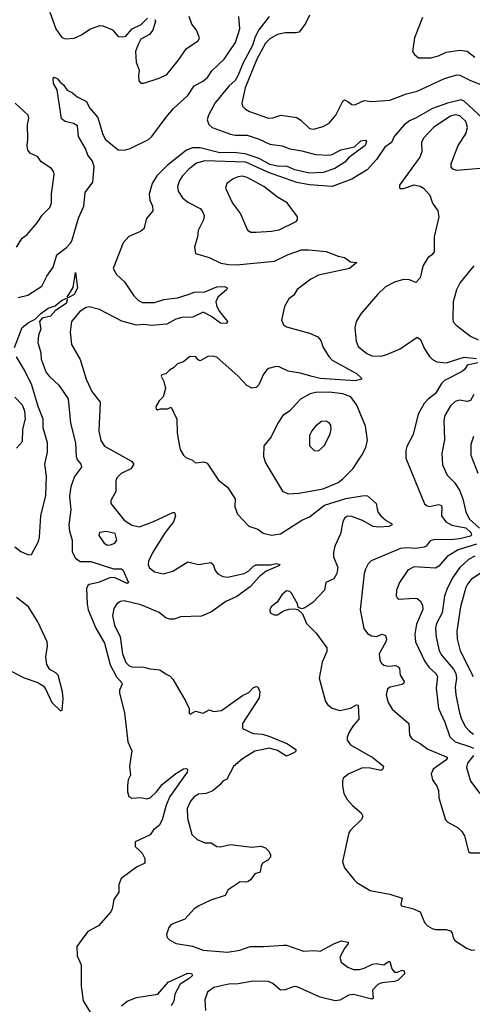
# Model space of a CAD drawing. Extents: x 2056909 to 2160450, y 827444 to 1016825.
# Tile 186 of 256: x 2063027 to 2066008, y 907445 to 913935. Entities that reach past the tile are written whole.
import ezdxf

# ---------------------------------------------------------------- set-up
doc = ezdxf.new("R2010")
doc.units = 0

msp = doc.modelspace()

# ---------------------------------------------------------------- linework, layer by layer
at = {"layer": '0CON10XD'}
for points in [[(2063017, 912103), (2063080.8, 912119.2), (2063172.4, 912177.6), (2063204.5, 912245.5), (2063246.3, 912303.7), (2063271.4, 912385), (2063335, 912432.9), (2063363.3, 912465), (2063372.7, 912485), (2063413, 912627), (2063450, 912705), (2063458.6, 912795), (2063508.2, 912865), (2063516.6, 912965), (2063505, 913001.9), (2063475, 913043.1), (2063458.9, 913085), (2063414.4, 913165), (2063406.3, 913236.3), (2063381.4, 913251.4), (2063326.7, 913265), (2063301.9, 913281.9), (2063272.7, 913472.7), (2063250, 913515), (2063246.7, 913545), (2063253, 913557), (2063275, 913546.2), (2063292.9, 913522.9), (2063315, 913506.7), (2063339.4, 913469.4), (2063375, 913451.9), (2063405.6, 913425.6), (2063465.6, 913395.6), (2063486.9, 913355), (2063541.2, 913291.2), (2063572, 913185), (2063588.5, 913148.5), (2063675, 913078), (2063715.8, 913075.8), (2063755, 913086.5), (2063874.3, 913145), (2063896.7, 913165), (2063991.7, 913291.7), (2064040.5, 913349.5), (2064134, 913435), (2064175, 913500), (2064231.7, 913528.3), (2064262.7, 913555), (2064291.8, 913598.2), (2064372.4, 913675), (2064448.7, 913785), (2064476.4, 913875), (2064469.4, 913955)], [(2063225.6, 913985.6), (2063265, 913873.8), (2063305, 913816.7), (2063325, 913808.8), (2063385, 913812.5), (2063433.3, 913835), (2063488.3, 913871.7), (2063555, 913896), (2063575, 913894), (2063638.3, 913868.3), (2063675, 913823.3), (2063705, 913822.5), (2063725, 913827.5), (2063767.5, 913875), (2063826.1, 913903.9), (2063867.5, 913945)], [(2063916.4, 913936.4), (2063920, 913925), (2063903.3, 913865), (2063882.3, 913837.7), (2063824.1, 913805.9), (2063803.9, 913766.1), (2063790, 913725), (2063793.8, 913655), (2063813, 913603), (2063808, 913565), (2063811.7, 913531.7), (2063825, 913517.5), (2063845, 913516.7), (2063945, 913550), (2063995, 913574), (2064070, 913665), (2064125.5, 913744.5), (2064202.5, 913795), (2064211.2, 913815), (2064191.2, 913865), (2064160, 913905), (2064143.3, 913955)], [(2064670.5, 913955), (2064601.2, 913868.8), (2064577.1, 913822.9), (2064559.7, 913765), (2064498.3, 913651.7), (2064463.7, 913565), (2064444.9, 913535.1), (2064405, 913496.3), (2064313.6, 913386.4), (2064269.6, 913305), (2064262.3, 913275), (2064273.3, 913245), (2064294.3, 913225), (2064415, 913180.8), (2064445, 913174.7), (2064525, 913173.6), (2064605, 913147.6), (2064675, 913115.4), (2064755, 913103.9), (2064805, 913083.9), (2064885, 913070.4)], [(2064936.5, 913965), (2064909.4, 913910.6), (2064867, 913853), (2064845, 913847.5), (2064775, 913847.3), (2064725, 913837.3), (2064675, 913809.6), (2064645, 913780), (2064589.2, 913675), (2064512.7, 913485), (2064489.2, 913385), (2064493.8, 913365), (2064514.4, 913344.4), (2064540.2, 913330.2), (2064665, 913285.6), (2064695, 913287.5), (2064746.6, 913306.6), (2064851.3, 913291.3), (2064881.1, 913271.1), (2064935, 913218), (2064962.7, 913212.7), (2065025, 913230.6), (2065065, 913253.1), (2065108.9, 913305), (2065155, 913398.8), (2065165, 913405.8), (2065188.8, 913395), (2065215, 913376), (2065233.9, 913373.9), (2065295, 913401.4), (2065345, 913396.2), (2065465, 913404.7), (2065574.4, 913445.6), (2065645, 913463.2), (2065825, 913547.4), (2065905, 913572.6), (2065925, 913570.3), (2065995, 913533.3), (2066085, 913500)], [(2065680.3, 913949.7), (2065626.7, 913815), (2065613.8, 913725), (2065626.7, 913705), (2065654.2, 913684.2), (2065735, 913682.9), (2065785, 913695.8), (2065835, 913720.6), (2065925.8, 913734.2), (2065975, 913728.6), (2066025, 913688.6)], [(2066075.3, 913285), (2065955, 913398.3), (2065935, 913407.3), (2065845, 913385.3), (2065745, 913349.5), (2065637.3, 913287.3), (2065595, 913269.2), (2065558.9, 913241.1), (2065493.9, 913165), (2065475.6, 913125), (2065432.7, 913095), (2065377.6, 913012.4), (2065314.3, 912945.7), (2065215, 912884.7), (2065085.3, 912834.7), (2064935, 912846.3), (2064851.4, 912861.4), (2064665, 912926.7), (2064515, 912996.5), (2064245.3, 913004.7), (2064190.9, 912989.2), (2064140.4, 912949.6), (2064097.8, 912905), (2064078.5, 912875), (2064066.5, 912835), (2064070.5, 912805), (2064099.8, 912759.8), (2064133, 912733), (2064215, 912689.4), (2064228.1, 912675), (2064240.8, 912645), (2064237.5, 912615), (2064201.1, 912545), (2064196.7, 912503.3), (2064177.5, 912435), (2064183.8, 912393.8), (2064275, 912367.1), (2064351.1, 912331.1), (2064405, 912320.4), (2064455, 912319.2), (2064705, 912343.8), (2064795, 912386.2), (2064882.7, 912417.3), (2064928.9, 912418.9), (2065045, 912407.1), (2065125, 912375.8), (2065166.6, 912366.6), (2065205, 912338.8), (2065246.2, 912335), (2065200, 912295), (2064995, 912251.1), (2064944.6, 912225.4), (2064855, 912156.2), (2064831.2, 912118.8), (2064800, 912095), (2064770, 912045), (2064751.2, 911955), (2064765, 911923.8), (2064785, 911910.8), (2064935, 911869.2), (2064990, 911845), (2065010.3, 911820.3), (2065024.5, 911774.5), (2065062, 911715), (2065085, 911690), (2065245, 911602.7), (2065276.2, 911575), (2065280, 911565), (2065236.4, 911553.6), (2065005, 911570), (2064952.7, 911582.7), (2064875, 911605.4), (2064795, 911618.8), (2064735, 911647.1), (2064715, 911650), (2064665, 911635.6), (2064652, 911625), (2064630, 911595), (2064602.6, 911527.4), (2064585, 911511.1), (2064555, 911505.6), (2064523.5, 911523.5), (2064465.7, 911585), (2064325, 911710), (2064295, 911718), (2064265, 911716), (2064215, 911685.8), (2064202.4, 911692.4), (2064185, 911715.8), (2064145, 911713.8), (2064105, 911680), (2064065, 911666.2), (2064040.3, 911639.7), (2064014.2, 911625.8), (2063988.3, 911601.7), (2063962.5, 911595), (2063957.5, 911585), (2063975, 911550), (2063986.7, 911505), (2063970.7, 911449.3), (2063945, 911422.5), (2063923.8, 911385), (2063925, 911370), (2063935, 911363.3), (2063955, 911370), (2063999.3, 911370.7), (2064025, 911380), (2064061.7, 911301.7), (2064063.6, 911213.6), (2064070.7, 911170.7), (2064082.6, 911102.6), (2064105, 911063.8), (2064120.3, 911050.3), (2064165, 911031.4), (2064185, 911014.3), (2064241.7, 911021.7), (2064261.7, 911011.7), (2064335, 910900), (2064395, 910854), (2064445.7, 910775.7), (2064443.3, 910725), (2064461.2, 910675), (2064535, 910596.2), (2064595, 910575.8), (2064631.2, 910551.2), (2064685, 910536.7), (2064744.6, 910545.4), (2064884.7, 910635.3), (2064935, 910657.9), (2065033.8, 910735), (2065175, 910778.8), (2065295, 910798.9), (2065317, 910797), (2065374, 910745), (2065381.1, 910711.1), (2065387.6, 910687.6), (2065405.8, 910665), (2065440, 910635), (2065476.7, 910615), (2065480, 910605), (2065457.5, 910595), (2065395, 910590), (2065353.9, 910593.9), (2065283.9, 910633.9), (2065215, 910660.9), (2065185, 910662.1), (2065165, 910648.6), (2065154.7, 910625.3), (2065140.4, 910545), (2065102.2, 910465), (2065092.5, 910425), (2065094.5, 910395), (2065122.1, 910325), (2065115.5, 910285), (2065095, 910249.2), (2065042.5, 910225), (2065033.8, 910175), (2064957.2, 910092.8), (2064905, 910057.5), (2064885, 910052.5), (2064868.3, 910058.3), (2064861.7, 910061.7), (2064856.7, 910085), (2064816.2, 910155), (2064805, 910166.2), (2064785, 910170), (2064752.5, 910145), (2064722.5, 910095), (2064683.8, 910065), (2064674, 910045), (2064676.7, 910025), (2064701.7, 910011.7), (2064725, 910011.2), (2064765, 910037.5), (2064800.7, 910049.3), (2064835, 910052.5), (2064858.3, 910048.3), (2064888.3, 910018.3), (2064915.9, 909955.9), (2064980.3, 909890.3), (2065050, 909795), (2065048.8, 909771.2), (2065018.8, 909701.2), (2064998.8, 909595), (2065041.7, 909441.7), (2065055, 909422), (2065085, 909397.5), (2065135, 909381.4), (2065205, 909396.7), (2065245, 909420), (2065256.9, 909416.9), (2065261.4, 909325), (2065221.5, 909278.5), (2065194.4, 909235), (2065182.5, 909205), (2065183.8, 909185), (2065204.6, 909154.6), (2065355, 909068.8), (2065422, 909015), (2065418.6, 908995), (2065405, 908985.7), (2065335, 909001.5), (2065285, 909002.7), (2065195, 908964.4), (2065158.1, 908935), (2065151.9, 908915), (2065152.9, 908885), (2065162, 908835), (2065184, 908795), (2065218.8, 908755), (2065275, 908706.2), (2065286.7, 908685), (2065277.7, 908662.3), (2065205, 908593.3), (2065193.8, 908575), (2065156.2, 908405), (2065153.8, 908385), (2065166.7, 908345), (2065228.8, 908265), (2065246.8, 908246.8), (2065335, 908196), (2065465, 908171.4), (2065546.7, 908145), (2065537.5, 908105), (2065542.5, 908095), (2065615, 908076.7), (2065663.8, 908055), (2065693.8, 907985), (2065713.2, 907963.2), (2065743.3, 907945), (2065765, 907937.5), (2065835, 907937.5), (2065865, 907930), (2065876.2, 907915), (2065881.2, 907885), (2065893.3, 907865), (2065975, 907812.5), (2066005, 907801.4), (2066025, 907804.2)], [(2063006.2, 912435), (2063043.8, 912495), (2063075, 912518.8), (2063140.6, 912595), (2063175, 912647.5), (2063225, 912697.5), (2063236.7, 912725), (2063236.9, 912785), (2063254.1, 912914.1), (2063248.8, 912935), (2063235, 912953.3), (2063168.3, 912998.3), (2063145, 913031.2), (2063096.2, 913055), (2063080.8, 913075), (2063075.6, 913105), (2063080.6, 913145), (2063078.6, 913245), (2063086, 913285), (2063081.2, 913305), (2062995.8, 913385)], [(2066085, 912955.5), (2065905, 912942), (2065879.3, 912949.3), (2065868.8, 912965), (2065868, 912985), (2065883.2, 913026.8), (2065915.6, 913105), (2065965, 913182), (2065976.7, 913225), (2065964.6, 913265), (2065925, 913301.8), (2065895, 913308.6), (2065865, 913298.8), (2065753.8, 913226.2), (2065685.6, 913155), (2065673.1, 913125), (2065674.4, 913065), (2065662.2, 913027.8), (2065528.8, 912845), (2065527.5, 912827.5), (2065535, 912822.5), (2065555, 912823.3), (2065625, 912847.5), (2065665, 912837.5), (2065687.5, 912825), (2065728.8, 912778.8), (2065745.8, 912725.8), (2065781.2, 912675), (2065786.7, 912635), (2065755.9, 912504.1), (2065756, 912405), (2065741.2, 912385), (2065714.2, 912365), (2065683.8, 912315), (2065675, 912282.5), (2065665, 912232.5), (2065637, 912203), (2065595, 912220), (2065555, 912222), (2065495, 912205.6), (2065435, 912174.2), (2065385, 912125.8), (2065273, 911997), (2065243.1, 911945), (2065233.3, 911905), (2065242.9, 911815), (2065255, 911781.2), (2065314.2, 911735), (2065345, 911720), (2065405, 911718.2), (2065445, 911728.5), (2065533.8, 911766.2), (2065645, 911842), (2065667.1, 911827.1), (2065692, 911765), (2065726, 911715), (2065745.5, 911695.5), (2065775, 911678.9), (2065835, 911672.3), (2065955, 911710), (2066035, 911702.2)], [(2064885, 913070.4), (2064975, 913047.1), (2065065, 913041.2), (2065085, 913046), (2065142, 913078), (2065232.7, 913097.3), (2065274, 913136), (2065305, 913140), (2065311.7, 913131.7), (2065301.4, 913105), (2065193.3, 913025), (2065168, 912995), (2065101.4, 912955), (2065025, 912928.1), (2064935, 912922.8), (2064837.8, 912945), (2064785, 912969.3), (2064735, 912967.6), (2064675, 912979.9), (2064605, 913020.5), (2064511.9, 913051.9), (2064435, 913059.1), (2064345, 913058.2), (2064215, 913090.6), (2064165, 913090.7), (2064125.9, 913075), (2063997.6, 912975), (2063929.2, 912905), (2063898.6, 912855), (2063878.5, 912785), (2063883.6, 912745), (2063902.2, 912705), (2063904, 912675), (2063861.8, 912625), (2063843.6, 912556.4), (2063821.3, 912538.7), (2063745, 912505.6), (2063708.1, 912465), (2063641.2, 912295), (2063664.2, 912255), (2063717.1, 912207.1), (2063779.4, 912115), (2063810, 912085), (2063835, 912070.9), (2063915, 912070.8), (2063975, 912091.1), (2064065, 912101.1), (2064135.7, 912124.3), (2064175, 912139.6), (2064245, 912142.1), (2064325, 912173.5), (2064375, 912175.6), (2064390, 912170), (2064393.8, 912165), (2064388.8, 912155), (2064330.8, 912105), (2064319.4, 912075), (2064324.3, 912045), (2064341.7, 912011.7), (2064395, 911946.7), (2064394, 911936), (2064387.6, 911932.4), (2064350, 911935), (2064289.1, 911979.1), (2064235, 912006.9), (2064166, 911974), (2064095, 911972.7), (2064055, 911960.8), (2063995, 911928.9), (2063895, 911918.4), (2063845, 911925.3), (2063795, 911921.3), (2063698.8, 911948.8), (2063552, 912025), (2063485, 912042.2), (2063465, 912038.9), (2063425, 912014.5), (2063367.5, 911945), (2063360, 911875), (2063367.1, 911795), (2063425, 911696.2), (2063464.5, 911565), (2063501.5, 911485), (2063555.8, 911415), (2063548.6, 911225), (2063560.6, 911160.6), (2063584.6, 911124.6), (2063763.8, 911025), (2063779.2, 911005), (2063759.2, 910975), (2063695, 910944.5), (2063665.5, 910915), (2063659.5, 910895), (2063660.8, 910825), (2063626.2, 910765), (2063626.7, 910745), (2063715, 910636.7), (2063765, 910603.8), (2063815, 910591.2), (2063904.5, 910625.5), (2064035, 910686), (2064046, 910686), (2064052, 910665), (2064038.6, 910625), (2063985, 910554.3), (2063902.7, 910425), (2063875.6, 910365), (2063872.2, 910345), (2063878.6, 910325), (2063915, 910295.6), (2063973.4, 910283.4), (2064035, 910300.5), (2064135, 910362), (2064205, 910344), (2064285, 910358), (2064300.8, 910345), (2064314.3, 910305), (2064332.2, 910282.2), (2064364.6, 910264.6), (2064395, 910261.5), (2064506, 910285), (2064535, 910302.9), (2064566.4, 910333.6), (2064585, 910342.1), (2064677.8, 910342.2), (2064715, 910351.1), (2064742.5, 910345), (2064734, 910335), (2064650.9, 910299.2), (2064605.3, 910264.7), (2064543.7, 910196.3), (2064457.1, 910132.9), (2064385, 910099.2), (2064289.1, 910030.9), (2064225, 910002.7), (2064085, 910000), (2064045, 909984.3), (2064015, 909983.1), (2063991.3, 909991.3), (2063945, 910027.5), (2063825, 910077.3), (2063715.5, 910104.5), (2063689.8, 910100.2), (2063665.8, 910085), (2063646.3, 910053.7), (2063637.5, 910005), (2063651.8, 909945), (2063687.6, 909867.6), (2063704.2, 909754.2), (2063725, 909697.1), (2063745, 909677.5), (2063765, 909669.1), (2063845, 909667.5), (2063886.4, 909656.4), (2063950, 909650), (2063990.3, 909620.3), (2064017.9, 909607.9), (2064035, 909588.8), (2064120.7, 909440.7), (2064142.5, 909395), (2064142.5, 909365), (2064148.3, 909358.3), (2064185, 909376.7), (2064234.2, 909364.2), (2064275, 909386), (2064305, 909374.2), (2064355, 909381.9), (2064495, 909480), (2064535, 909500), (2064566.4, 909533.6), (2064585, 909540), (2064595, 909536.7), (2064608.6, 909505), (2064604.3, 909465), (2064494.6, 909295.4), (2064493.1, 909263.1), (2064565, 909230.8), (2064625, 909226.2), (2064675, 909211.1), (2064791.3, 909161.3), (2064846.2, 909125), (2064845.9, 909114.1), (2064837.5, 909105), (2064785, 909080), (2064725, 909118.5), (2064672.6, 909132.6), (2064575, 909113.3), (2064495, 909063.8), (2064435, 909012.9), (2064391.2, 908928.8), (2064364.6, 908915.4), (2064345, 908890.8), (2064298.3, 908851.7), (2064255.5, 908834.5), (2064205, 908829.5), (2064176.7, 908813.3), (2064150.5, 908785), (2064130.4, 908735), (2064132, 908672), (2064160, 908565), (2064195, 908531.8), (2064245, 908509.7), (2064288.3, 908508.3), (2064325, 908484.5), (2064346.7, 908483.3), (2064415, 908498.6), (2064555, 908480), (2064615, 908486.7), (2064645, 908476.7), (2064666.7, 908455), (2064679.3, 908429.3), (2064677.5, 908415), (2064660, 908395), (2064626.7, 908375), (2064616.7, 908355), (2064610, 908315), (2064575, 908306), (2064546.7, 908265), (2064532.5, 908255), (2064515, 908250), (2064477.8, 908252.2), (2064400.5, 908199.5), (2064378.9, 908161.1), (2064285, 908132.5), (2064206.7, 908095), (2064176.7, 908075), (2064115, 908006.7), (2064025, 907970), (2064009.3, 907950.7), (2063993.3, 907905), (2063997.5, 907885), (2064015, 907867.5), (2064056.1, 907846.1), (2064165, 907827.5), (2064235, 907802.5), (2064395, 907788.2), (2064477.6, 907802.4), (2064545, 907826.9), (2064634.5, 907825.5), (2064765, 907835.7), (2064785, 907834.3), (2064895.5, 907795.5), (2064965, 907800), (2065005, 907794.4), (2065096.5, 907843.5), (2065145, 907863.1), (2065190, 907855), (2065190.8, 907845), (2065166.1, 907813.9), (2065135.6, 907755), (2065143.2, 907723.2), (2065188.9, 907688.9), (2065225, 907674.4), (2065265, 907673.6), (2065295, 907682.3), (2065349.6, 907710.4), (2065375, 907712.9), (2065424.6, 907705.4), (2065455, 907726.9), (2065465, 907726.2), (2065477.9, 907677.9), (2065495, 907657.5), (2065515, 907655.8), (2065545, 907670), (2065558, 907665), (2065561.2, 907645), (2065519.2, 907605), (2065495.4, 907594.6), (2065412.4, 907587.6), (2065384.6, 907575.4), (2065351.4, 907538.6), (2065355.6, 907485), (2065345, 907478.6), (2065225, 907508.9), (2065194.5, 907505.5), (2065135, 907471.9), (2065105, 907467.5), (2065005, 907491.5), (2064855, 907560), (2064835, 907561.5), (2064775, 907541.2), (2064745, 907538.9), (2064695, 907582.5), (2064665, 907594.6), (2064565, 907596.8), (2064465, 907579.3), (2064405, 907576.7), (2064305, 907556.5), (2064264.3, 907525), (2064245.7, 907475), (2064250.8, 907405)], [(2064585, 912534.2), (2064685, 912540), (2064735, 912550), (2064847.5, 912605), (2064856.7, 912615), (2064857.5, 912635), (2064788.6, 912728.6), (2064725, 912764.5), (2064635.2, 912835.2), (2064525, 912895.4), (2064495, 912904.5), (2064465, 912899.5), (2064433.6, 912886.4), (2064390, 912855), (2064381.2, 912825), (2064428.6, 912725), (2064480.8, 912655), (2064527.7, 912547.7), (2064550, 912535), (2064585, 912534.2)], [(2066017.6, 912312.4), (2065928.3, 912201.7), (2065904.3, 912155), (2065881.1, 912075), (2065880, 911965), (2065882.8, 911942.8), (2065901.7, 911921.7), (2065995, 911850), (2066045.5, 911825.5)], [(2063345, 912102.5), (2063340, 912105), (2063379.2, 912170.8), (2063395, 912268.8), (2063406.9, 912165), (2063385, 912124.5), (2063345, 912102.5)], [(2062992.6, 911775), (2063043.3, 911906.7), (2063085, 911939.5), (2063128.6, 911961.4), (2063165, 911998.2), (2063215, 912033.1), (2063260.5, 912049.5), (2063302.9, 912085), (2063335, 912100), (2063338.8, 912088.8), (2063333.3, 912065), (2063262.1, 912017.9), (2063229.5, 911980.5), (2063175, 911966.9), (2063158, 911945), (2063166.1, 911896.1), (2063150, 911855), (2063147, 911807), (2063165, 911740), (2063168.3, 911698.3), (2063200.5, 911610.5), (2063222.4, 911582.4), (2063285, 911525.8), (2063345.5, 911435), (2063361.8, 911275), (2063394.6, 911145.4), (2063398.5, 911055), (2063405, 911036), (2063429.4, 911005), (2063434.2, 910985.8), (2063387.1, 910925), (2063364.2, 910855), (2063354.7, 910795), (2063363.3, 910705), (2063349.3, 910605), (2063353.9, 910563.9), (2063372.8, 910505), (2063372.4, 910427.6), (2063394.5, 910385), (2063425, 910363.1), (2063495, 910363.4), (2063645, 910315.7), (2063696.2, 910315), (2063705, 910308), (2063743.3, 910225), (2063735, 910218.8), (2063656.4, 910256.4), (2063625, 910259.3), (2063545, 910225.8), (2063485, 910212.1), (2063474.4, 910205), (2063467.5, 910185), (2063470, 910085), (2063477.3, 910045), (2063528.4, 909925), (2063585.5, 909825.5), (2063623.5, 909683.5), (2063663.3, 909603.3), (2063699.5, 909565), (2063701.5, 909555), (2063683.8, 909516.2), (2063683.5, 909495), (2063717.1, 909367.1), (2063738.5, 909175), (2063766, 909115), (2063749.1, 909015), (2063755.6, 908955), (2063741.9, 908925), (2063735.7, 908885.7), (2063736.7, 908845), (2063745, 908813.8), (2063765, 908804.3), (2063825, 908807.1), (2063865, 908800), (2063885, 908806), (2063928, 908845), (2063965.5, 908894.5), (2064054.2, 908965.8), (2064105, 908996.2), (2064125, 908998.6), (2064132, 908992), (2064129.4, 908975), (2064015.7, 908814.3), (2063992.2, 908757.8), (2063965, 908662), (2063945.8, 908624.2), (2063908, 908595), (2063885, 908561.4), (2063786.7, 908515), (2063786.7, 908485), (2063817.7, 908457.7), (2063832.3, 908442.3), (2063850, 908405), (2063850, 908375), (2063795, 908350), (2063695, 908274.3), (2063679.2, 908235), (2063678.5, 908185), (2063645.6, 908135), (2063635.6, 908075), (2063626.2, 908053.8), (2063545, 907961.2), (2063475.7, 907924.3), (2063437.5, 907875), (2063403.3, 907825), (2063404.4, 907765), (2063430.6, 907705), (2063431.5, 907565), (2063445, 907467.5), (2063501.2, 907375)], [(2062995, 910461.3), (2063035, 910430.5), (2063085, 910408), (2063105, 910410.5), (2063150, 910495), (2063157.6, 910525), (2063166.7, 910665), (2063198.6, 910798.6), (2063203, 910927), (2063192.5, 911005), (2063210.3, 911085), (2063209.7, 911145), (2063181.3, 911245), (2063181.7, 911301.7), (2063148.6, 911385), (2063105.7, 911525), (2063058.5, 911625), (2063005, 911712.1)], [(2066045, 911672.7), (2065975, 911657.5), (2065959.6, 911630.4), (2065940.8, 911615), (2065823.7, 911556.3), (2065805, 911536.2), (2065765, 911470.7), (2065716.8, 911433.2), (2065691.1, 911405), (2065651.1, 911335), (2065618.3, 911201.7), (2065577.3, 911122.7), (2065570, 911095), (2065570, 911045), (2065693.6, 910743.6), (2065709.7, 910729.7), (2065725, 910725.6), (2065785, 910738.5), (2065802, 910735), (2065807.9, 910725), (2065805.4, 910665), (2065834.5, 910625), (2065873, 910603), (2065965, 910585.2), (2065998.8, 910555), (2066002.5, 910537.5), (2065995, 910530), (2065926.1, 910513.9), (2065865, 910506.8), (2065760.4, 910509.6), (2065730.9, 910499.1), (2065704.7, 910465.3), (2065690.9, 910459.1), (2065635, 910448.9), (2065575, 910454), (2065535, 910448.9), (2065342.4, 910367.6), (2065322.7, 910347.3), (2065305, 910313.3), (2065295.5, 910284.5), (2065270, 910045), (2065292.6, 909922.6), (2065318.5, 909888.5), (2065343.7, 909873.7), (2065375, 909870), (2065415, 909884.3), (2065436.7, 909876.7), (2065442.2, 909855), (2065439.1, 909835), (2065394.4, 909755), (2065398.6, 909715), (2065407.5, 909695), (2065425, 909680), (2065455, 909674.5), (2065505, 909677.5), (2065520.5, 909670.5), (2065527.6, 909657.6), (2065532.9, 909615), (2065558.3, 909571.7), (2065557.3, 909562.7), (2065546.2, 909553.8), (2065467.5, 909535), (2065448.8, 909525), (2065441.4, 909485), (2065452.9, 909435), (2065479.3, 909389.3), (2065590.8, 909295), (2065595, 909220), (2065608.8, 909195), (2065664.4, 909164.4), (2065715, 909126.4), (2065842.5, 909075), (2065842.5, 909065), (2065832.5, 909055), (2065750.8, 908995), (2065737.5, 908965), (2065745.7, 908925.7), (2065775, 908883.3), (2065785.8, 908855), (2065787.5, 908805), (2065830.3, 908660.3), (2065846.7, 908645), (2065915, 908608), (2065940, 908585), (2065955.8, 908555), (2065982.5, 908452.5), (2065993, 908443), (2066063.9, 908443.9)], [(2064795, 910809.5), (2064865, 910814.6), (2065025, 910841.8), (2065125, 910885.5), (2065155, 910907.8), (2065220.6, 910975), (2065280.6, 911065), (2065305.6, 911115), (2065316.7, 911163.3), (2065304.4, 911255), (2065246.4, 911395), (2065208.4, 911448.4), (2065155, 911469.7), (2065065, 911479.2), (2064975, 911478.6), (2064940.5, 911469.5), (2064877, 911433), (2064802.9, 911355), (2064760, 911325), (2064727.1, 911275), (2064682.5, 911185), (2064634.4, 911125.6), (2064632.9, 911055), (2064645.7, 911015), (2064758.3, 910828.3), (2064795, 910809.5)], [(2066017.7, 911465), (2065995.9, 911424.1), (2065975, 911419.2), (2065922.8, 911427.2), (2065895, 911419.4), (2065865, 911390), (2065826.5, 911325), (2065820.5, 911295), (2065825.4, 911165), (2065807.9, 911075), (2065811.2, 911001.2), (2065841.7, 910931.7), (2065891.1, 910885), (2065923.1, 910833.1), (2065945.7, 910775.7), (2065965, 910691.2), (2065988, 910645), (2066055, 910583)], [(2063005, 911110), (2063044.2, 911155), (2063046.5, 911235), (2063063.8, 911305), (2063060.4, 911355), (2063045.5, 911395), (2062995, 911447.1)], [(2064995, 911094), (2065035, 911128.8), (2065071.9, 911205), (2065078.1, 911235), (2065075, 911262.5), (2065065, 911278.8), (2065045, 911288), (2065015, 911286), (2064975, 911256), (2064950, 911225), (2064936, 911195), (2064936.4, 911126.4), (2064966.4, 911096.4), (2064995, 911094)], [(2066015, 911188), (2065997.3, 911135), (2065999.1, 911065), (2066045.4, 910945)], [(2063605, 910472), (2063625, 910474), (2063653.3, 910485), (2063665.8, 910504.2), (2063655, 910547.5), (2063595, 910561.2), (2063552.5, 910555), (2063547.5, 910535), (2063583.8, 910485), (2063605, 910472)], [(2066035, 910478), (2065915, 910441.7), (2065842.4, 910397.6), (2065786.6, 910333.4), (2065765, 910320.4), (2065625, 910327.7), (2065583.5, 910306.5), (2065528.9, 910225), (2065507.8, 910175), (2065506.8, 910136.8), (2065513.2, 910123.2), (2065525, 910116), (2065625, 910123.1), (2065645, 910119.5), (2065665, 910104.3), (2065680.8, 910075), (2065681.7, 910048.3), (2065639.7, 909950.3), (2065628.8, 909885), (2065632.9, 909835), (2065694.4, 909704.4), (2065724, 909664), (2065767.7, 909625), (2065778.5, 909605), (2065769.5, 909529.5), (2065784.6, 909395), (2065826.7, 909305), (2065858.9, 909208.9), (2065894.4, 909175), (2065995, 909143), (2066015, 909132.7)], [(2066025, 910398.3), (2065982.6, 910377.4), (2065926.2, 910323.8), (2065877.6, 910255), (2065840.1, 910179.9), (2065825.4, 910135), (2065809.6, 910025), (2065771.2, 909955), (2065765.5, 909925), (2065770.8, 909865), (2065790, 909775), (2065806.8, 909745), (2065883.4, 909655), (2065899.2, 909625), (2065903.6, 909595), (2065896, 909535), (2065898.4, 909485), (2065923.1, 909366.9), (2065937.8, 909325), (2065963.8, 909275), (2065989.1, 909245), (2066015, 909224.7)], [(2066062.9, 910287.1), (2066000.9, 910245), (2065975.4, 910215), (2065965, 910192.5), (2065931.1, 910065), (2065905.8, 909905), (2065907.5, 909855), (2065927.8, 909775), (2066013.1, 909605)], [(2062956.5, 909646.5), (2063055, 909596), (2063145, 909566.7), (2063180, 909545), (2063196, 909525), (2063239.2, 909435), (2063295, 909380), (2063306, 909384), (2063312.2, 909457.8), (2063308.9, 909505), (2063280.6, 909615), (2063265, 909630.6), (2063225, 909651.4), (2063205.3, 909685), (2063198.9, 909735), (2063210.7, 909805), (2063207.6, 909835), (2063147, 909965), (2063083.6, 910065), (2063005, 910127)], [(2066016.5, 909085), (2065975.5, 909035), (2065970, 909005), (2065996.9, 908915), (2066056.9, 908835)], [(2063696.1, 907433.9), (2063734.2, 907465.8), (2063795, 907488.8), (2063937.2, 907512.8), (2064005, 907590.7), (2064135, 907649.4), (2064158.6, 907648.6), (2064163.8, 907635), (2064143.8, 907615), (2064082.7, 907577.3), (2064049.1, 907510.9), (2064041.9, 907465), (2064025, 907435.7)]]:
    msp.add_lwpolyline(points, dxfattribs=at)

doc.saveas('drawing.dxf')
